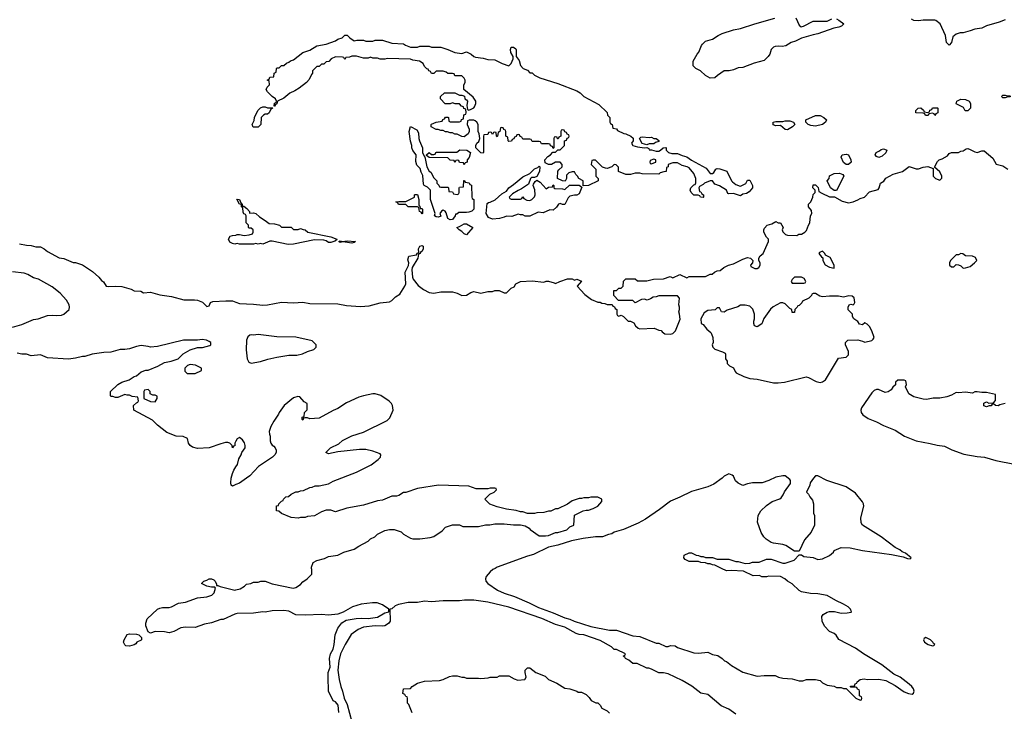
# Model space of a CAD drawing. Header units: inches. Extents: x 2494115 to 2685112, y 774173 to 915163.
# Tile 84 of 215: x 2618153 to 2626562, y 788779 to 794685. Entities that reach past the tile are written whole.
import ezdxf

# ---------------------------------------------------------------- set-up
doc = ezdxf.new("R2010")
doc.units = ezdxf.units.IN
doc.header["$MEASUREMENT"] = 0
for name, color, linetype in [('C6718', 7, 'Continuous'), ('C6719', 7, 'Continuous'), ('C6728', 7, 'Continuous'), ('C6729', 7, 'Continuous')]:
    doc.layers.add(name, color=color, linetype=linetype)

msp = doc.modelspace()

# ---------------------------------------------------------------- linework, layer by layer
at = {"layer": 'C6718', "color": 5, "elevation": 20}
msp.add_lwpolyline([(2620000, 789610.9), (2619990, 789608.7), (2619890, 789562), (2619870, 789562), (2619790, 789534), (2619730, 789524), (2619650, 789495.3), (2619570, 789499), (2619530, 789493.2), (2619470, 789462), (2619430, 789448), (2619390, 789458), (2619310, 789462), (2619270, 789446), (2619250, 789458), (2619229, 789510), (2619229.1, 789530.9), (2619242, 789570), (2619330, 789651.3), (2619350, 789661), (2619373.6, 789666.4), (2619430, 789666), (2619449.4, 789670.6), (2619510, 789704), (2619570, 789710.6), (2619670, 789746.8), (2619750, 789757.3), (2619794, 789770), (2619814, 789790), (2619826, 789830), (2619818, 789838), (2619790, 789838), (2619750, 789848.7), (2619706, 789870), (2619726, 789890), (2619750, 789898), (2619770, 789911.3), (2619790, 789911.3), (2619810, 789902), (2619822, 789890), (2619834, 789866), (2619834, 789854), (2619846, 789854), (2619863.6, 789843.6), (2619990, 789813.4), (2620000, 789816)], dxfattribs=at)
msp.add_lwpolyline([(2619090, 789335.3), (2619058, 789338), (2619050, 789346), (2619039, 789370), (2619044, 789390), (2619070, 789436), (2619090, 789441), (2619150, 789438), (2619170.9, 789430.9), (2619194, 789410), (2619194, 789390), (2619190, 789386), (2619154, 789370), (2619143.6, 789356.4), (2619130, 789348)], close=True, dxfattribs=at)
at = {"layer": 'C6719', "color": 5, "elevation": 20}
for points in [[(2620000, 792771.5), (2619990, 792769), (2619970, 792773.2), (2619946.6, 792786.6), (2619937.2, 792810), (2619950, 792836), (2619970, 792842.8), (2619996, 792844), (2620000, 792846.3)], [(2618150, 792770.7), (2618210, 792758.8), (2618250, 792757.3), (2618290, 792746), (2618330, 792744.7), (2618362, 792730), (2618390, 792706), (2618490, 792651.3), (2618530, 792644.7), (2618610, 792612), (2618630, 792611.3), (2618690, 792590.8), (2618773.7, 792533.7), (2618827.7, 792487.7), (2618850, 792458), (2618867.1, 792447.1), (2618892, 792410), (2618910, 792405.5), (2618970, 792410.8), (2619026.2, 792406.2), (2619104, 792384), (2619130, 792371.3), (2619186, 792366), (2619210, 792352), (2619270, 792358), (2619350, 792334.8), (2619450, 792320.5), (2619553.2, 792293.2), (2619645.8, 792294.2), (2619670, 792290.4), (2619712.8, 792272.8), (2619750, 792237.3), (2619770, 792242), (2619783.7, 792270), (2619801.7, 792278.3), (2619914.5, 792285.5), (2619970, 792284.9), (2620000, 792272.8)], [(2618090, 792058.8), (2618170, 792082.8), (2618270, 792126), (2618310, 792131.3), (2618390, 792158), (2618430, 792162), (2618470, 792158), (2618510, 792162.8), (2618530, 792171), (2618575.3, 792210), (2618579, 792230), (2618575.3, 792250), (2618553.2, 792290), (2618499.3, 792350), (2618430, 792403.6), (2618313.2, 792470), (2618270, 792480.9), (2618221.2, 792510), (2618190, 792521.6), (2618092, 792532)], [(2620000, 791086.7), (2619991.3, 791070), (2619990, 791046), (2619978, 791042), (2619970, 791028), (2619968, 791048), (2619948.4, 791068.4), (2619930, 791075.3), (2619910, 791075.3), (2619870, 791064), (2619770, 791028.7), (2619670, 791024), (2619630, 791034), (2619609, 791050), (2619595.3, 791070), (2619586, 791110), (2619550, 791126), (2619490, 791128), (2619410, 791159), (2619330, 791222), (2619285.6, 791265.6), (2619128, 791350), (2619126, 791390), (2619150, 791414), (2619162, 791418), (2619166, 791430), (2619162, 791462), (2619112.7, 791467.3), (2619090, 791478), (2619070, 791478), (2619050, 791486), (2618990, 791458), (2618970, 791458), (2618947.3, 791467.3), (2618930, 791468), (2618927.3, 791472.7), (2618928, 791510), (2618990, 791571.3), (2619026, 791590), (2619088.9, 791611.1), (2619130, 791638), (2619150, 791644.7), (2619190, 791678), (2619230, 791692), (2619250, 791692), (2619332.9, 791727.1), (2619390, 791758), (2619446, 791770), (2619506, 791790), (2619549.1, 791830.9), (2619610, 791864.7), (2619670, 791884.7), (2619714.6, 791885.4), (2619776.4, 791903.6), (2619786, 791910), (2619786, 791930), (2619770, 791938), (2619747.3, 791947.3), (2619710, 791954), (2619670, 791948.7), (2619551.1, 791948.9), (2619330, 791894), (2619270, 791888.7), (2619250, 791895.3), (2619190, 791902), (2619150, 791895.3), (2619090, 791875.3), (2619050, 791869), (2619010, 791869), (2618930, 791845.2), (2618870, 791844), (2618771.1, 791828.9), (2618710, 791808.7), (2618690, 791808.7), (2618630, 791794), (2618570, 791786), (2618390, 791797.2), (2618330, 791822.7), (2618250, 791816), (2618210, 791829), (2618170, 791829), (2618130, 791837.2)], [(2620000, 790715.3), (2619970, 790702), (2619958, 790710), (2619955.3, 790730), (2619959, 790770), (2619969.3, 790810), (2619981.5, 790838.5), (2620000, 790867.8)]]:
    msp.add_lwpolyline(points, dxfattribs=at)
for points in [[(2619610, 791742), (2619586.4, 791733.6), (2619562, 791710), (2619563.6, 791683.6), (2619583.6, 791663.6), (2619650, 791664.7), (2619706, 791690), (2619706, 791710), (2619654, 791734)], [(2619250, 791526), (2619218, 791522), (2619214, 791510), (2619214, 791450), (2619270, 791424.7), (2619310, 791422), (2619326, 791450), (2619326, 791470), (2619310, 791478), (2619290, 791478), (2619266, 791490), (2619266, 791510)]]:
    msp.add_lwpolyline(points, close=True, dxfattribs=at)
at = {"layer": 'C6728', "color": 5, "elevation": 20}
for points in [[(2620000, 789816), (2620035.1, 789824.9), (2620072.3, 789847.7), (2620090, 789864.7), (2620126, 789870), (2620150, 789882), (2620190, 789882), (2620211.6, 789891.6), (2620250, 789891.3), (2620310, 789866.8), (2620488.9, 789831.1), (2620510, 789836), (2620550, 789861), (2620570, 789884.7), (2620608, 789910), (2620648, 789950), (2620648.7, 789990), (2620646.3, 790000)], [(2622212.9, 790000), (2622194.8, 789990), (2622171, 789970), (2622138, 789930), (2622132, 789910), (2622134, 789890), (2622151.6, 789871.6), (2622233.7, 789813.7), (2622290, 789786.8), (2622379.9, 789759.9), (2622505.2, 789705.2), (2622584.5, 789664.5), (2622710, 789621), (2622810, 789576), (2622850, 789566), (2622887.5, 789547.5), (2623030, 789502.8), (2623190, 789471.3), (2623250, 789471.3), (2623390, 789424.7), (2623450, 789418), (2623590, 789362), (2623610, 789362), (2623670, 789332), (2623690, 789332), (2623710, 789342), (2623750, 789338), (2623770, 789324.7), (2623910, 789278), (2623950, 789276), (2624030, 789284.7), (2624070, 789264.7), (2624114.4, 789254.4), (2624152, 789230), (2624171.1, 789211.1), (2624190, 789204.7), (2624232, 789170), (2624330, 789114), (2624450, 789078.8), (2624510, 789084.7), (2624603.6, 789083.6), (2624634, 789070), (2624670, 789061), (2624750, 789056), (2624810, 789038), (2624840.4, 789039.6), (2624871.6, 789051.6), (2624950, 789052), (2624990, 789042), (2625010, 789022), (2625050, 789002), (2625110, 788994), (2625130, 788982), (2625170, 788982), (2625190, 788974), (2625210, 788974), (2625294, 788890), (2625330, 788874), (2625342, 788878), (2625346, 788890), (2625342, 788902), (2625326, 788910), (2625326, 788950), (2625322, 788962), (2625307.3, 788967.3), (2625302, 788982), (2625290, 788986), (2625250, 788986), (2625246, 788990), (2625250, 788994), (2625282, 788998), (2625287.3, 789012.7), (2625302, 789018), (2625306, 789030), (2625330, 789052), (2625364, 789056), (2625391.1, 789051.1), (2625490, 789054.8), (2625550, 789042.8), (2625630, 789000.7), (2625706.6, 788946.6), (2625744.7, 788930), (2625774, 788926), (2625786, 788934), (2625792, 788950), (2625786, 788970), (2625772.3, 788990), (2625750, 789012), (2625672.7, 789070), (2625617.6, 789097.6), (2625515.2, 789175.2), (2625359, 789270), (2625290, 789319.3), (2625150, 789393.2), (2625125.2, 789430), (2625110, 789442.7), (2625070, 789462), (2625026.3, 789506.3), (2625005.2, 789550), (2625004, 789590), (2625013.6, 789606.4), (2625050, 789626), (2625070, 789630.7), (2625110.6, 789630.6), (2625170, 789617.3), (2625220.2, 789619.8), (2625253.6, 789626.4), (2625258, 789630), (2625248.7, 789650), (2625229, 789670), (2625190, 789695.1), (2625124.4, 789724.4), (2625050, 789767), (2624970, 789783.7), (2624906.3, 789786.3), (2624830, 789799), (2624809.5, 789809.5), (2624750, 789868.7), (2624709.4, 789889.4), (2624688, 789910), (2624650, 789929), (2624550, 789934), (2624530, 789928.7), (2624490, 789928.7), (2624470, 789938), (2624416.4, 789936.4), (2624334.6, 789974.6), (2624230, 789982), (2624190, 789978), (2624146, 790000)], [(2624270, 788755.3), (2624210, 788797.2), (2624144.7, 788824.7), (2624030, 788922), (2623970, 788935.3), (2623893.2, 788993.2), (2623810, 789042), (2623690, 789098), (2623650, 789108), (2623610, 789108), (2623550, 789138), (2623527.3, 789147.3), (2623508.4, 789148.4), (2623427.3, 789187.3), (2623390, 789188), (2623356.4, 789216.4), (2623326, 789230), (2623322, 789242), (2623306, 789250), (2623322, 789258), (2623326, 789270), (2623250, 789306), (2623230, 789306), (2623206, 789330), (2623110, 789384), (2622972.1, 789432.1), (2622930, 789435.3), (2622904, 789444), (2622810, 789499), (2622730, 789521.2), (2622612, 789572), (2622330, 789669.6), (2622151.7, 789711.7), (2622030.9, 789729.1), (2621950.9, 789729.1), (2621910, 789722), (2621770, 789722), (2621670, 789714), (2621610, 789719), (2621550, 789709), (2621470, 789709.2), (2621387.9, 789692.1), (2621359.8, 789680.2), (2621330, 789655.3), (2621314, 789650), (2621318, 789550), (2621302, 789530), (2621270.9, 789509.1), (2621250, 789505.2), (2621190, 789509.3), (2621090, 789498), (2621043.1, 789476.9), (2620984.2, 789435.8), (2620932.4, 789350), (2620892.7, 789270), (2620878, 789210), (2620870.6, 789130), (2620880.5, 789050), (2620895.5, 788990), (2620910.4, 788950), (2620924, 788890), (2620950, 788838), (2620990.8, 788690)], [(2620879.3, 788770), (2620872, 788832), (2620850, 788859), (2620829.4, 788869.4), (2620789, 788951), (2620786, 789070), (2620788.7, 789110), (2620803.1, 789156.9), (2620799.5, 789230), (2620807, 789270), (2620829.6, 789310), (2620839.7, 789350), (2620846.5, 789433.5), (2620869.6, 789490.4), (2620905.1, 789534.9), (2620941.2, 789558.8), (2621027.2, 789572.8), (2621070, 789574.9), (2621130, 789570.5), (2621190, 789579.1), (2621210, 789584), (2621270, 789618.8), (2621306, 789630), (2621306, 789650), (2621250, 789689.3), (2621205.6, 789705.6), (2621166, 789706), (2621070, 789694), (2620996, 789670), (2620915.2, 789624.8), (2620870, 789609), (2620790, 789599.5), (2620730, 789604.5), (2620590, 789599.3), (2620510, 789602.7), (2620450, 789633.2), (2620410, 789641.2), (2620310, 789636), (2620250, 789626), (2620230, 789629.2), (2620150, 789617.2), (2620010, 789613.2), (2620000, 789610.9)], [(2621504.7, 788764.7), (2621476.4, 788836.4), (2621466, 788850), (2621466, 788890), (2621462, 788902), (2621450, 788906), (2621442, 788922), (2621426, 788930), (2621430, 788972), (2621490, 788974), (2621506, 788990), (2621550, 789018), (2621589.1, 789030.9), (2621610, 789036), (2621738, 789042), (2621770, 789051.3), (2621823.1, 789076.9), (2621850, 789082), (2621890, 789082), (2621930, 789072), (2621950, 789072), (2621970, 789062), (2622070, 789062), (2622090, 789058), (2622154.6, 789065.4), (2622170, 789072), (2622230, 789072), (2622250, 789082), (2622330, 789082), (2622376.9, 789056.9), (2622406.4, 789046.4), (2622468, 789052), (2622478, 789070), (2622468.4, 789111.6), (2622468.4, 789131.6), (2622488.4, 789151.6), (2622508.4, 789151.6), (2622562, 789110), (2622639.8, 789079.8), (2622670, 789052), (2622739.8, 789019.8), (2622810, 788978), (2622850, 788971.3), (2622910, 788952), (2622923.6, 788943.6), (2622950, 788942), (2622990, 788922), (2623016.9, 788896.9), (2623034, 788870), (2623072.7, 788852.7), (2623090, 788852), (2623111.1, 788831.1), (2623125.4, 788805.4), (2623170, 788782), (2623190, 788762)]]:
    msp.add_lwpolyline(points, dxfattribs=at)
msp.add_lwpolyline([(2625891, 789409), (2625878, 789402), (2625870.8, 789390), (2625880.7, 789370), (2625911, 789350), (2625950, 789338.8), (2625959.3, 789340.7), (2625968.7, 789350), (2625957.5, 789357.5), (2625952, 789370), (2625931.8, 789390)], close=True, dxfattribs=at)
at = {"layer": 'C6729', "color": 5, "elevation": 20}
for points in [[(2625130, 794692), (2625150, 794682), (2625192, 794650), (2625172, 794630), (2625150, 794621.2), (2625106.8, 794613.2), (2624970, 794564), (2624930, 794557.2), (2624830, 794529), (2624779.1, 794500.9), (2624742, 794490), (2624696.9, 794463.1), (2624663.6, 794456.4), (2624630, 794459), (2624604.5, 794455.5), (2624592, 794450), (2624572, 794430), (2624558, 794390), (2624544.7, 794370), (2624510, 794338), (2624425.4, 794314.6), (2624330, 794278), (2624290, 794275.3), (2624250, 794258), (2624211.1, 794248.9), (2624170, 794248), (2624112, 794210), (2624090, 794188), (2624050, 794186), (2624010, 794208), (2623966, 794250), (2623926, 794270), (2623906, 794290), (2623906, 794330), (2623938, 794390), (2623952.9, 794407.1), (2623974.6, 794465.4), (2623983.1, 794476.9), (2624010, 794502), (2624070, 794518), (2624118, 794550), (2624153.6, 794566.4), (2624250, 794598.8), (2624309.3, 794610.7), (2624430, 794650.8), (2624602, 794698)], [(2624780.7, 794700.7), (2624810, 794638), (2624825.8, 794625.8), (2624848, 794630), (2624930, 794672), (2625050, 794672), (2625090, 794692)], [(2626570, 794685.2), (2626516.7, 794663.3), (2626410, 794633.2), (2626370, 794613.2), (2626310, 794605.2), (2626270, 794589.3), (2626210, 794574), (2626186.4, 794573.6), (2626150, 794562), (2626121, 794539), (2626112, 794490), (2626091.1, 794468.9), (2626069.3, 794489.3), (2626059, 794550), (2626015.3, 794650), (2625978, 794678), (2625970, 794682), (2625870, 794681.2), (2625830, 794675.3), (2625790, 794678), (2625768.7, 794688.7)], [(2620000, 792272.8), (2620030, 792260.7), (2620150, 792257), (2620230, 792247.6), (2620270, 792250.4), (2620390, 792273), (2620490, 792267), (2620570, 792273.4), (2620630, 792261.3), (2620870, 792259.5), (2620944.5, 792244.5), (2621063, 792237), (2621138.3, 792241.7), (2621231.9, 792268.1), (2621310, 792276), (2621331.9, 792288.1), (2621362.5, 792317.5), (2621398, 792342), (2621442.7, 792410), (2621449.5, 792430.5), (2621446, 792530), (2621473.6, 792586.4), (2621476, 792610), (2621466.3, 792633.7), (2621475.3, 792664.7), (2621542, 792678), (2621550, 792692), (2621562, 792698), (2621559, 792730), (2621569.3, 792750), (2621590, 792758), (2621598, 792750), (2621597.3, 792730), (2621590.5, 792709.5), (2621578, 792702), (2621570, 792688), (2621558, 792682), (2621554, 792650), (2621504.7, 792570), (2621500.7, 792550), (2621507.7, 792487.7), (2621512, 792470), (2621555.3, 792415.3), (2621600.7, 792380.7), (2621650, 792356), (2621690, 792350.8), (2621750, 792362.8), (2621850, 792361), (2621890, 792351.3), (2621930, 792331.3), (2621970, 792332), (2622004.7, 792355.3), (2622030, 792364.7), (2622090, 792351.3), (2622150, 792364.7), (2622190, 792364.7), (2622210, 792372), (2622248.4, 792371.6), (2622290, 792354), (2622310, 792354), (2622350, 792394), (2622374.6, 792405.4), (2622388.9, 792431.1), (2622429.3, 792450.7), (2622530, 792456), (2622630, 792444.7), (2622650, 792451.3), (2622668.9, 792451.1), (2622718.8, 792438.8), (2622730, 792432), (2622766, 792450), (2622830, 792471), (2622870, 792471), (2622890, 792462), (2622910.9, 792470.9), (2622951.6, 792451.6), (2622914, 792410), (2622978, 792338), (2623036.9, 792296.9), (2623090, 792272), (2623110, 792272), (2623123.6, 792263.6), (2623150, 792262), (2623170, 792252), (2623212.7, 792252.7), (2623218, 792238), (2623232.7, 792232.7), (2623238, 792218), (2623254, 792210), (2623254, 792170), (2623258, 792158), (2623270, 792154), (2623290, 792162), (2623310, 792152), (2623350, 792112), (2623370, 792111.3), (2623396.9, 792096.9), (2623411.6, 792071.6), (2623434, 792050), (2623450, 792044.7), (2623571.1, 792051.1), (2623612.7, 792032.7), (2623630, 792032), (2623639.6, 792019.6), (2623663.6, 792003.6), (2623710, 792001), (2623730, 792006), (2623752.5, 792027.5), (2623792.9, 792127.1), (2623789, 792170), (2623782, 792190), (2623788.7, 792210), (2623788.7, 792230), (2623782, 792250), (2623787.3, 792307.3), (2623770, 792326), (2623611.6, 792328.4), (2623590, 792318), (2623563.6, 792316.4), (2623539.6, 792300.4), (2623511.1, 792288.9), (2623490, 792298), (2623463.6, 792296.4), (2623410, 792268), (2623390, 792286), (2623267.3, 792287.3), (2623226, 792330), (2623227.3, 792372.7), (2623250, 792374), (2623268.4, 792391.6), (2623290, 792394), (2623306, 792410), (2623308.4, 792451.6), (2623330, 792471.3), (2623410, 792471.3), (2623430, 792454), (2623510, 792454), (2623566, 792470), (2623650, 792471.3), (2623709.1, 792490.9), (2623730, 792482), (2623790, 792510.8), (2623850, 792482), (2623870, 792492), (2624010, 792492), (2624048.9, 792511.1), (2624068, 792512), (2624086, 792530), (2624110, 792542), (2624136.4, 792543.6), (2624166, 792570), (2624206, 792590), (2624250, 792601), (2624330, 792641), (2624370, 792653.4), (2624394, 792650), (2624414, 792630), (2624411.6, 792608.4), (2624394, 792590), (2624398, 792578), (2624430, 792562), (2624450, 792562), (2624466, 792570), (2624478, 792590), (2624478, 792610), (2624466, 792630), (2624466, 792650), (2624478, 792670), (2624502, 792690), (2624548, 792790), (2624548, 792810), (2624530, 792828), (2624509.1, 792870.9), (2624509.1, 792890.9), (2624514.6, 792905.4), (2624538, 792930), (2624576.5, 792943.5), (2624610, 792962), (2624632, 792952), (2624651, 792951), (2624674, 792910), (2624664.7, 792890), (2624670, 792874), (2624694, 792850), (2624710, 792844.7), (2624790, 792842), (2624806, 792854), (2624830, 792854.8), (2624858, 792870), (2624873.6, 792886.4), (2624888.7, 792930), (2624902, 792950), (2624908, 793010), (2624918, 793030), (2624916.4, 793056.4), (2624888.4, 793088.4), (2624888.7, 793110), (2624908.9, 793131.1), (2624928, 793170), (2624930, 793194), (2624946, 793210), (2624946, 793230), (2624928, 793250), (2624930, 793274), (2624950, 793274), (2624971.3, 793251.3), (2624978, 793218), (2625003.6, 793203.6), (2625070, 793172), (2625111.6, 793171.6), (2625176.9, 793136.9), (2625230, 793121), (2625270, 793130.8), (2625310, 793146), (2625330, 793158.8), (2625368, 793170), (2625410, 793214.8), (2625484, 793236), (2625494, 793250), (2625504, 793290), (2625532.3, 793307.7), (2625550, 793330.8), (2625613.6, 793366.4), (2625691.9, 793388.1), (2625749, 793431), (2625810, 793410.8), (2625830, 793411), (2625870, 793424.7), (2625910, 793431.3), (2625954, 793414), (2625954, 793350), (2625974, 793330), (2626010, 793314), (2626027.3, 793332.7), (2626028, 793350), (2626010, 793386), (2625966, 793426), (2625990, 793474), (2626006, 793490), (2626030, 793498), (2626076, 793524), (2626090, 793542), (2626110, 793552), (2626170, 793552), (2626190, 793562), (2626210, 793564.7), (2626236.4, 793583.6), (2626250, 793584.7), (2626270, 793578), (2626310, 793556), (2626330, 793551), (2626370, 793564.7), (2626390, 793564.7), (2626463.6, 793503.6), (2626491.6, 793451.6), (2626550, 793436), (2626591.3, 793410)], [(2620000, 792846.3), (2620010, 792852), (2620030, 792852), (2620070, 792842.8), (2620113.2, 792846.8), (2620142, 792858), (2620146, 792870), (2620146, 792890), (2620130, 792906), (2620110, 792906), (2620106, 792910), (2620106, 792930), (2620086, 792950), (2620086, 793010), (2620082, 793022), (2620067.3, 793027.3), (2620060.4, 793040.4), (2620058, 793078), (2620048.4, 793088.4), (2620046, 793106), (2620028.9, 793108.9), (2620008, 793152), (2620031.3, 793150), (2620042, 793122), (2620054, 793106), (2620054, 793094), (2620066, 793094), (2620094, 793074), (2620114, 793046), (2620114, 793034), (2620150, 793036), (2620170, 793031), (2620201.1, 793001.1), (2620250.6, 792970.6), (2620283.6, 792943.6), (2620330, 792941), (2620371.1, 792931.1), (2620390, 792914), (2620470, 792914), (2620490, 792894), (2620530, 792894), (2620550, 792902), (2620572.7, 792892.7), (2620590, 792892), (2620614, 792870), (2620810, 792831), (2620862, 792810), (2620858, 792802), (2620845.4, 792794.6), (2620810, 792782.7), (2620790, 792783.7), (2620770, 792797.2), (2620750, 792803.7), (2620670, 792804.5), (2620490, 792768.7), (2620445.6, 792765.6), (2620310, 792794), (2620290, 792794), (2620230, 792768), (2620210, 792774), (2620190, 792768), (2620170, 792775.3), (2620150, 792768), (2620031.1, 792768.9), (2620010, 792774), (2620000, 792771.5)], [(2626570, 791408), (2626523.6, 791396.4), (2626510, 791388.7), (2626486, 791390), (2626470, 791406), (2626458, 791402), (2626450, 791388), (2626432.7, 791387.3), (2626410, 791378), (2626387.3, 791387.3), (2626386, 791410), (2626410, 791422), (2626430, 791412), (2626470, 791414), (2626487.3, 791432.7), (2626486, 791486), (2626410, 791502), (2626370, 791502), (2626330, 791508.7), (2626310, 791508), (2626290, 791495.3), (2626230, 791504), (2626170, 791499), (2626150, 791502), (2626110, 791479), (2626070, 791464), (2626010, 791454), (2625953.6, 791453.6), (2625896.8, 791443.2), (2625870, 791443.7), (2625790, 791465.2), (2625748, 791490), (2625718, 791550), (2625726, 791570), (2625722, 791602), (2625707.3, 791607.3), (2625652.7, 791607.3), (2625634, 791590), (2625631.6, 791568.4), (2625610, 791546), (2625596.9, 791523.1), (2625570, 791508), (2625543.1, 791503.1), (2625487.3, 791527.3), (2625470, 791528), (2625450, 791518), (2625430, 791498), (2625343, 791370), (2625338, 791350), (2625340.5, 791330), (2625353.4, 791310), (2625399.2, 791279.2), (2625470.3, 791250.3), (2625530, 791219.1), (2625630, 791180.7), (2625710, 791127.7), (2625808.6, 791088.6), (2625927.5, 791067.5), (2625988.9, 791051.1), (2626050, 791042.8), (2626113.2, 791013.2), (2626215.1, 790975.1), (2626330, 790954.9), (2626394, 790950), (2626490, 790920.7), (2626650, 790890.6)], [(2620646.3, 790000), (2620644, 790010), (2620658, 790050), (2620690, 790066), (2620755.5, 790084.5), (2620790, 790102), (2620870, 790111.3), (2620922, 790138), (2621010, 790164.7), (2621049.3, 790190.7), (2621128.9, 790231.1), (2621150, 790252), (2621186, 790270), (2621208.4, 790291.6), (2621270, 790322), (2621310, 790331.3), (2621350, 790331.3), (2621410, 790311.3), (2621431.1, 790291.1), (2621490, 790258), (2621511.1, 790251.1), (2621570, 790251), (2621658, 790262), (2621690, 790271.3), (2621760.4, 790319.6), (2621789.1, 790350.9), (2621850, 790371), (2621910, 790370.8), (2621936.9, 790356.9), (2622030, 790356), (2622070, 790358), (2622130, 790371), (2622168.9, 790371.1), (2622210, 790381), (2622290, 790381), (2622370, 790371), (2622430, 790371), (2622470, 790362), (2622503.6, 790343.6), (2622511.6, 790331.6), (2622590, 790278), (2622643.1, 790276.9), (2622670, 790281), (2622730, 790304.7), (2622750, 790304.7), (2622826, 790330), (2622850, 790354), (2622886, 790370), (2622890, 790454), (2622966, 790490), (2622990, 790498), (2623010, 790498), (2623050, 790511.3), (2623090, 790532), (2623126, 790570), (2623126, 790590), (2623090, 790608), (2623031.6, 790608.4), (2623010, 790602), (2622970, 790602), (2622950, 790595.3), (2622930, 790595.3), (2622870, 790575.3), (2622830.9, 790549.1), (2622750, 790508), (2622730, 790508), (2622690, 790488), (2622670, 790488), (2622630, 790478), (2622570, 790475.3), (2622548.4, 790468.4), (2622490, 790468), (2622450, 790482), (2622430, 790482), (2622393.6, 790493.6), (2622310, 790504), (2622230, 790524), (2622169.1, 790549.1), (2622126, 790590), (2622167.3, 790632.7), (2622206, 790650), (2622226, 790670), (2622222, 790682), (2622210, 790686), (2622170, 790686), (2622150, 790678), (2622050, 790678), (2621990, 790702), (2621730, 790709), (2621550, 790682), (2621450, 790648.7), (2621430, 790648.7), (2621390, 790622), (2621370, 790615.3), (2621330, 790615.3), (2621250, 790582), (2621210, 790575.3), (2621090, 790539), (2620946.8, 790513.2), (2620850, 790482), (2620810, 790498), (2620770, 790498), (2620730, 790482), (2620670, 790449), (2620610, 790442), (2620590, 790435.3), (2620550, 790435.3), (2620530, 790429), (2620470, 790435.3), (2620388.4, 790468.4), (2620367.3, 790487.3), (2620346, 790490), (2620347.3, 790532.7), (2620362, 790538), (2620366, 790550), (2620390, 790574), (2620402, 790578), (2620406, 790590), (2620426, 790610), (2620447.3, 790612.7), (2620470, 790634), (2620510, 790652), (2620530, 790652), (2620550, 790662), (2620576.4, 790663.6), (2620630, 790691.3), (2620650, 790692), (2620676.4, 790703.6), (2620710, 790704.7), (2620790, 790722), (2620830, 790744.7), (2621030, 790821), (2621154.8, 790885.2), (2621215.3, 790930), (2621235.3, 790950), (2621238, 790970), (2621230, 790978), (2621170, 791002), (2621110, 791015.3), (2621054.6, 791014.6), (2620870, 790995.3), (2620790, 790978), (2620766, 790990), (2620806, 791030), (2620878, 791062), (2620909.3, 791090.7), (2620990, 791131), (2621090, 791162), (2621290, 791262), (2621313.6, 791286.4), (2621342, 791350), (2621338, 791390), (2621328.9, 791408.9), (2621309.1, 791429.1), (2621236.5, 791476.5), (2621190, 791489), (2621168.9, 791488.9), (2621090, 791472.7), (2621050, 791461.2), (2620945.2, 791414.8), (2620870, 791364), (2620830.8, 791349.2), (2620710, 791282), (2620630, 791278), (2620610, 791286), (2620590, 791286), (2620578, 791282), (2620570, 791266), (2620566, 791270), (2620566, 791290), (2620582, 791298), (2620586, 791330), (2620607.3, 791352.7), (2620607.3, 791407.3), (2620583.1, 791423.1), (2620544, 791464), (2620528.9, 791468.9), (2620490, 791456), (2620411, 791390), (2620368.1, 791331.9), (2620362.8, 791317.2), (2620322, 791258), (2620298, 791210), (2620284.7, 791170), (2620285.4, 791145.4), (2620291.3, 791130), (2620291.3, 791090), (2620298, 791070), (2620310, 791052), (2620323.6, 791043.6), (2620334, 791030), (2620342, 791010), (2620342, 790990), (2620332, 790970), (2620312, 790950), (2620190.9, 790869.1), (2620118, 790790), (2620090.6, 790769.4), (2620030, 790728.7), (2620000, 790715.3)], [(2620000, 790867.8), (2620012.5, 790887.5), (2620025.2, 790934.8), (2620044, 790970), (2620049, 790990), (2620077.2, 791030), (2620079.3, 791050), (2620072.9, 791072.9), (2620056.5, 791096.5), (2620030, 791118), (2620010, 791106), (2620000, 791086.7)], [(2624146, 790000), (2624090, 790028), (2624068.9, 790028.9), (2624050, 790038), (2624030, 790038), (2624010, 790048), (2623970, 790048.7), (2623950, 790058), (2623870, 790058), (2623836.4, 790076.4), (2623826, 790090), (2623828.4, 790111.6), (2623870, 790132), (2623890, 790132), (2623930, 790112), (2623951.1, 790111.1), (2623970, 790102), (2623990, 790102), (2624010, 790092), (2624068.4, 790091.6), (2624110, 790078), (2624210, 790078), (2624270, 790058), (2624290, 790058), (2624350, 790042), (2624390, 790044.7), (2624410, 790052), (2624467.3, 790052.7), (2624530, 790078), (2624570, 790078), (2624670, 790044.7), (2624690, 790044.7), (2624766, 790070), (2624810, 790114), (2624830, 790114), (2624850, 790102), (2624930, 790091.3), (2624970, 790076), (2625010, 790081), (2625069, 790111), (2625102, 790138), (2625110, 790151.3), (2625170, 790178), (2625245.2, 790174.8), (2625350, 790153.4), (2625598, 790118), (2625696.9, 790096.9), (2625736.4, 790083.6), (2625758, 790082), (2625766, 790090), (2625718, 790130), (2625690, 790142), (2625670, 790159), (2625630, 790179), (2625510, 790269.2), (2625349.5, 790369.5), (2625339, 790390), (2625337.2, 790430), (2625360.9, 790530), (2625359.5, 790550), (2625350, 790569), (2625290, 790642), (2625210, 790697.2), (2625046, 790750), (2624970, 790788.7), (2624950, 790788.7), (2624931.3, 790770), (2624904.7, 790730), (2624902, 790710), (2624874, 790650), (2624890, 790634), (2624902, 790610), (2624923.6, 790583.6), (2624931.3, 790550), (2624932, 790470), (2624942, 790450), (2624942, 790370), (2624912, 790310), (2624856, 790244), (2624810, 790146), (2624770, 790146), (2624696.5, 790196.5), (2624670, 790204), (2624590, 790214), (2624570, 790222), (2624529.4, 790249.4), (2624508.7, 790270), (2624485.6, 790305.6), (2624454.6, 790394.6), (2624459, 790450), (2624482, 790490), (2624530, 790538), (2624578, 790570), (2624645.2, 790594.8), (2624656.5, 790603.5), (2624673.6, 790626.4), (2624685.2, 790654.8), (2624736.4, 790723.6), (2624735.3, 790750), (2624730, 790758), (2624690, 790788.7), (2624670, 790789), (2624610, 790779), (2624550, 790749), (2624494, 790730), (2624410, 790729), (2624370, 790722), (2624330, 790708.7), (2624290, 790726), (2624267.3, 790747.3), (2624250, 790786), (2624236.4, 790796.4), (2624210, 790806), (2624170, 790788), (2624151, 790769), (2624079.8, 790720.2), (2624030, 790695.3), (2623890, 790657.2), (2623790, 790606.6), (2623710, 790573.2), (2623618, 790502), (2623498.9, 790421.1), (2623433.8, 790386.2), (2623310, 790331.8), (2623231.3, 790310), (2623210, 790296), (2623182, 790290), (2623130, 790268.7), (2623070, 790269), (2622964.1, 790255.9), (2622864.9, 790235.1), (2622750, 790197), (2622670, 790179.5), (2622542, 790118), (2622490, 790105.2), (2622231, 790010), (2622212.9, 790000)]]:
    msp.add_lwpolyline(points, dxfattribs=at)
for points in [[(2621010, 794504.7), (2621031.6, 794511.6), (2621090, 794512), (2621110, 794502), (2621170, 794502), (2621190, 794512), (2621250, 794512), (2621330, 794484.7), (2621430, 794478), (2621447.1, 794467.1), (2621490, 794451.3), (2621550, 794451.3), (2621570, 794458), (2621650, 794458), (2621670, 794451.3), (2621750, 794452), (2621810, 794432), (2621870, 794404.7), (2621930, 794398), (2621970, 794412), (2622010, 794392), (2622030, 794372), (2622046, 794366), (2622110, 794358), (2622150, 794344.7), (2622210, 794342), (2622274, 794310), (2622330, 794292), (2622350, 794312), (2622368.7, 794350), (2622368, 794370), (2622346.3, 794406.3), (2622343.7, 794430), (2622350, 794452), (2622370, 794451.3), (2622390, 794438), (2622393.4, 794430), (2622392, 794370), (2622418, 794338), (2622430, 794294), (2622454, 794270), (2622490, 794254), (2622510, 794232), (2622530, 794232), (2622550, 794212), (2622594, 794190), (2622750, 794141), (2622910, 794078.8), (2622939.8, 794059.8), (2622971.3, 794030), (2623099.8, 793959.8), (2623170, 793894), (2623174, 793870), (2623194, 793850), (2623194, 793810), (2623198, 793798), (2623214, 793790), (2623218, 793758), (2623250, 793754), (2623258, 793738), (2623312.7, 793712.7), (2623330, 793712), (2623371.6, 793691.6), (2623392.7, 793672.7), (2623392, 793650), (2623378, 793630), (2623390, 793612), (2623430, 793598.8), (2623488, 793592), (2623510, 793594), (2623524.7, 793584.7), (2623530, 793574), (2623550, 793574), (2623590, 793562), (2623610, 793562), (2623626, 793570), (2623648.4, 793591.6), (2623670, 793594), (2623674, 793590), (2623674, 793570), (2623694, 793550), (2623722.8, 793542.8), (2623770, 793543), (2623810, 793525.5), (2623850, 793514.8), (2623890, 793484.9), (2624017, 793417), (2624050, 793371.3), (2624070, 793371.3), (2624080.4, 793379.6), (2624098, 793410), (2624110, 793414.8), (2624133.2, 793413.2), (2624192, 793392), (2624232, 793310), (2624239.6, 793299.6), (2624270, 793278), (2624304.7, 793264.7), (2624314.6, 793265.4), (2624354.6, 793285.4), (2624370, 793314), (2624390, 793314), (2624411.3, 793270), (2624411.6, 793248.4), (2624383.6, 793216.4), (2624359.6, 793200.4), (2624330, 793195.3), (2624310, 793182), (2624250, 793201.2), (2624210, 793198), (2624202, 793202), (2624188, 793230), (2624130, 793268), (2624090, 793282), (2624070, 793308.7), (2624050, 793309), (2624002, 793290), (2623990, 793278), (2623958, 793262), (2623954, 793250), (2623958, 793218), (2623970, 793214), (2623978, 793198), (2623994, 793190), (2623994, 793170), (2623990, 793168), (2623966, 793170), (2623962, 793182), (2623947.3, 793187.3), (2623910, 793188), (2623888, 793210), (2623878, 793230), (2623886, 793250), (2623910, 793274), (2623922, 793278), (2623927.3, 793292.7), (2623928, 793330), (2623910, 793373.2), (2623870, 793419.3), (2623854, 793430), (2623810, 793440.9), (2623770, 793462.9), (2623730, 793462), (2623692, 793450), (2623691.6, 793428.4), (2623678, 793422), (2623674, 793390), (2623652.7, 793387.3), (2623623.6, 793376.4), (2623610, 793366), (2623470, 793368), (2623450, 793375.3), (2623410, 793375.3), (2623370, 793362), (2623330, 793362), (2623268, 793390), (2623267.3, 793427.3), (2623247.3, 793447.3), (2623230, 793448), (2623211, 793429), (2623170, 793415.3), (2623156.4, 793416.4), (2623130, 793426), (2623070, 793486), (2623050, 793486), (2623038, 793482), (2623034, 793450), (2623074, 793410), (2623074, 793350), (2623094, 793330), (2623094, 793310), (2623011.6, 793268.4), (2622966, 793266), (2622966, 793310), (2622928.7, 793328.7), (2622918, 793350), (2622903.1, 793363.1), (2622890, 793386), (2622870, 793386), (2622843.6, 793376.4), (2622830, 793366), (2622823.6, 793356.4), (2622822, 793330), (2622812.7, 793307.3), (2622788.4, 793308.4), (2622746, 793330), (2622748.9, 793391.1), (2622756.4, 793403.6), (2622786, 793430), (2622786, 793450), (2622767.3, 793467.3), (2622730, 793468), (2622694, 793450), (2622669.1, 793449.1), (2622642, 793462), (2622638, 793490), (2622662, 793518), (2622686, 793530), (2622707.3, 793552.7), (2622730, 793554), (2622750, 793574), (2622770, 793574), (2622806, 793610), (2622806, 793650), (2622822, 793658), (2622827.3, 793672.7), (2622842, 793678), (2622846, 793690), (2622842, 793702), (2622827.3, 793707.3), (2622822, 793722), (2622807.3, 793727.3), (2622802, 793742), (2622790, 793746), (2622778, 793742), (2622774, 793730), (2622774, 793690), (2622758, 793682), (2622752.7, 793667.3), (2622747.3, 793667.3), (2622742, 793682), (2622730, 793686), (2622718, 793682), (2622714, 793670), (2622714, 793590), (2622710, 793586), (2622702, 793602), (2622687.3, 793607.3), (2622682, 793622), (2622670, 793626), (2622610, 793626), (2622602, 793642), (2622590, 793646), (2622530, 793646), (2622522, 793662), (2622510, 793666), (2622450, 793666), (2622442, 793682), (2622427.3, 793687.3), (2622422, 793702), (2622410, 793706), (2622398, 793702), (2622392.7, 793687.3), (2622378, 793682), (2622372.7, 793667.3), (2622358, 793662), (2622352.7, 793647.3), (2622330, 793646), (2622326, 793650), (2622322, 793682), (2622306, 793690), (2622306, 793730), (2622302, 793742), (2622287.3, 793747.3), (2622282, 793762), (2622270, 793766), (2622258, 793762), (2622254, 793730), (2622238, 793722), (2622234, 793690), (2622230, 793686), (2622226, 793690), (2622222, 793722), (2622210, 793726), (2622198, 793722), (2622190, 793706), (2622182, 793722), (2622170, 793726), (2622158, 793722), (2622150, 793706), (2622118, 793702), (2622114, 793690), (2622114, 793550), (2622110, 793546), (2622090, 793548), (2622048, 793590), (2622048, 793610), (2622058, 793630), (2622075.3, 793644.7), (2622082, 793670), (2622078, 793710), (2622068, 793730), (2622068, 793790), (2622058, 793810), (2622043.1, 793823.1), (2622030, 793828.7), (2622010, 793828.7), (2621992, 793828), (2621978, 793822), (2621974, 793790), (2621991.1, 793751.1), (2621991.3, 793730), (2621982, 793710), (2621950, 793686), (2621928.4, 793688.4), (2621890, 793708), (2621870, 793708), (2621850, 793718), (2621830, 793718), (2621807.3, 793727.3), (2621788.4, 793728.4), (2621770, 793738), (2621750, 793738), (2621727.3, 793747.3), (2621708.4, 793748.4), (2621666, 793770), (2621666, 793790), (2621670, 793794), (2621708.4, 793811.6), (2621762, 793818), (2621767.3, 793832.7), (2621782, 793838), (2621790, 793854), (2621810, 793854), (2621814, 793850), (2621818, 793818), (2621830, 793814), (2621910, 793814), (2621922, 793818), (2621927.3, 793832.7), (2621942, 793838), (2621947.3, 793872.7), (2621962, 793878), (2621966, 793890), (2621962, 793922), (2621947.3, 793927.3), (2621942, 793942), (2621927.3, 793947.3), (2621910, 793966), (2621872.7, 793967.3), (2621850, 793975.3), (2621830, 793966), (2621787.3, 793967.3), (2621746, 794010), (2621746, 794030), (2621780.4, 794059.6), (2621870, 794062), (2621910, 794042), (2621930, 794042), (2621951.3, 794031.3), (2621954, 794010), (2621970, 794002), (2621976, 793990), (2621971.6, 793951.6), (2621978, 793918), (2621990, 793914), (2622010, 793922), (2622030, 793932), (2622038, 793942), (2622048.7, 793970), (2622048.7, 793990), (2622024.7, 794024.7), (2621946, 794090), (2621946, 794130), (2621958, 794150), (2621958, 794170), (2621950, 794186), (2621930, 794206), (2621870, 794206), (2621862, 794222), (2621850, 794226), (2621810, 794226), (2621796.4, 794236.4), (2621770, 794246), (2621710, 794246), (2621690, 794226), (2621670, 794226), (2621662, 794242), (2621647.3, 794247.3), (2621642, 794262), (2621630, 794266), (2621610, 794286), (2621598, 794310), (2621566, 794330), (2621510, 794339), (2621490, 794348), (2621290, 794355.3), (2621270, 794348), (2621230, 794348), (2621210, 794358), (2621170, 794358), (2621150, 794366), (2621130, 794358), (2621090, 794358), (2621030, 794373.2), (2620990, 794375.3), (2620970, 794366), (2620938, 794362), (2620930, 794346), (2620922, 794362), (2620910, 794366), (2620850, 794368), (2620814, 794350), (2620791.6, 794328.4), (2620770, 794326), (2620750, 794306), (2620730, 794306), (2620710, 794286), (2620690, 794286), (2620654, 794250), (2620654, 794230), (2620643.6, 794216.4), (2620625.4, 794174.6), (2620602, 794150), (2620539.8, 794100.2), (2620502.8, 794077.2), (2620461.1, 794058.9), (2620410, 794015.3), (2620354, 793990), (2620350, 793966), (2620338, 793962), (2620330, 793946), (2620326, 793946), (2620328.4, 793971.6), (2620342, 793978), (2620346, 793990), (2620338, 794010), (2620308, 794030), (2620268, 794070), (2620258, 794090), (2620266, 794110), (2620286, 794130), (2620282, 794162), (2620266, 794170), (2620282, 794178), (2620290, 794194), (2620322, 794198), (2620326, 794230), (2620342, 794238), (2620346, 794270), (2620350, 794274), (2620370, 794274), (2620390, 794294), (2620410, 794294), (2620430, 794314), (2620450, 794322), (2620464.7, 794335.3), (2620490, 794342), (2620570, 794404.7), (2620630, 794426), (2620690, 794461), (2620770, 794476), (2620850, 794504.7), (2620870, 794518), (2620906, 794530), (2620930, 794554), (2620950, 794552), (2620972, 794530)], [(2626227.3, 793907.3), (2626214.6, 793934.6), (2626150, 793966), (2626155.3, 793990), (2626190, 794006.8), (2626230, 794002.8), (2626262, 793990), (2626274, 793970), (2626274, 793930), (2626250, 793908)], [(2626590, 794034), (2626610, 794034), (2626614, 794030), (2626610, 794028), (2626592.7, 794027.3), (2626570, 794018), (2626550, 794018), (2626538, 794030), (2626550, 794042), (2626570, 794042)], [(2620270, 793934), (2620314, 793934), (2620310, 793926), (2620298, 793922), (2620282, 793890), (2620270, 793878), (2620250, 793878), (2620234, 793870), (2620214, 793850), (2620211.3, 793790), (2620190, 793768), (2620148, 793768), (2620138, 793790), (2620156.4, 793823.6), (2620158, 793850), (2620188, 793910), (2620210, 793934), (2620230, 793942), (2620250, 793942)], [(2625970, 793866), (2625962, 793882), (2625950, 793886), (2625918, 793882), (2625911.6, 793868.4), (2625890, 793868), (2625882, 793882), (2625870, 793886), (2625810, 793888.7), (2625806, 793890), (2625806, 793910), (2625826, 793930), (2625850, 793932), (2625872.7, 793912.7), (2625878, 793898), (2625910, 793894), (2625922, 793898), (2625927.3, 793912.7), (2625942, 793918), (2625950, 793934), (2625990, 793934), (2625994, 793930), (2625994, 793890), (2625978, 793882)], [(2624950, 793777.2), (2624910, 793782), (2624886, 793790), (2624866, 793810), (2624866, 793830), (2624950, 793866), (2624990, 793866), (2625022, 793850), (2625042, 793830), (2625036, 793810), (2625010, 793789.5)], [(2621610, 793514), (2621614, 793514), (2621631.3, 793430), (2621650, 793392), (2621663.6, 793383.6), (2621690, 793334), (2621714, 793310), (2621714, 793290), (2621732.7, 793272.7), (2621738, 793258), (2621750, 793254), (2621810, 793254), (2621814, 793250), (2621818, 793218), (2621850, 793214), (2621858, 793198), (2621890, 793194), (2621902, 793198), (2621906, 793210), (2621906, 793250), (2621910, 793254), (2621942, 793258), (2621947.3, 793312.7), (2621952.7, 793312.7), (2621958, 793298), (2621992.7, 793292.7), (2621998, 793278), (2622011.6, 793271.6), (2622014, 793170), (2622018, 793158), (2622032, 793150), (2622030, 793066), (2622014, 793050), (2621990, 793042), (2621970, 793038), (2621902, 793038), (2621886, 793026), (2621874, 793026), (2621872, 793010), (2621850, 792978), (2621830, 792975.3), (2621810, 792988), (2621796.4, 793036.4), (2621786, 793050), (2621770, 793058), (2621754, 793050), (2621742, 793030), (2621750, 793008), (2621730, 792999), (2621710, 793001.2), (2621695.3, 793010), (2621702, 793030), (2621660.9, 793150), (2621662.7, 793230), (2621635.1, 793255.1), (2621608, 793270), (2621600.2, 793280.2), (2621596, 793356), (2621582, 793382), (2621573.6, 793413.6), (2621544, 793444), (2621534.6, 793474.6), (2621539, 793530), (2621509.1, 793569.1), (2621502, 793590), (2621502, 793610), (2621489.1, 793649.1), (2621479, 793730), (2621490, 793774), (2621543.6, 793743.6), (2621559.6, 793719.6), (2621561, 793670), (2621566, 793650), (2621594, 793590), (2621594, 793550)], [(2624710, 793744), (2624689.1, 793749.1), (2624650, 793782), (2624610, 793778), (2624587.3, 793787.3), (2624588.7, 793810), (2624610, 793816), (2624670, 793814.8), (2624690, 793822.8), (2624730, 793822.8), (2624762, 793810), (2624774, 793790), (2624752, 793770)], [(2623530, 793678), (2623550, 793682), (2623570, 793672), (2623590, 793672), (2623612.7, 793652.7), (2623610, 793646), (2623583.6, 793636.4), (2623570, 793626), (2623530, 793626), (2623510, 793618), (2623469, 793629), (2623446, 793670), (2623458, 793682), (2623470, 793684.7)], [(2621950, 793446), (2621942, 793462), (2621910, 793466), (2621902, 793482), (2621890, 793486), (2621878, 793482), (2621870, 793466), (2621862, 793482), (2621830, 793486), (2621810, 793506), (2621648.7, 793508.7), (2621626, 793526), (2621626, 793530), (2621650, 793552), (2621670, 793534), (2621690, 793534), (2621702, 793538), (2621706, 793550), (2621712.7, 793552.7), (2621887.3, 793552.7), (2621912.7, 793572.7), (2621971.6, 793571.6), (2622002, 793550), (2621991.6, 793508.4), (2621974, 793490), (2621974, 793470), (2621958, 793462)], [(2625210, 793448), (2625190, 793466), (2625168.7, 793510), (2625178, 793530), (2625210, 793538), (2625232, 793530), (2625252, 793490), (2625254, 793470), (2625230, 793448)], [(2625490, 793509.3), (2625470, 793518), (2625458, 793530), (2625468.9, 793551.1), (2625495.3, 793564.7), (2625510, 793578), (2625530, 793582), (2625554.4, 793574.4), (2625558, 793570), (2625550, 793548), (2625519.8, 793520.2)], [(2622350, 793154), (2622430, 793154), (2622442, 793158), (2622450, 793174), (2622458, 793158), (2622483.6, 793143.6), (2622510, 793142), (2622526, 793150), (2622550, 793174), (2622555.3, 793190), (2622553.6, 793233.6), (2622538, 793270), (2622540.4, 793279.6), (2622556.4, 793303.6), (2622570, 793314), (2622596.9, 793296.9), (2622650, 793242), (2622670, 793254), (2622702, 793258), (2622710, 793274), (2622714, 793270), (2622714, 793250), (2622723.6, 793243.6), (2622790, 793242), (2622810, 793234), (2622848, 793272), (2622932, 793272), (2622954, 793254), (2622930, 793198), (2622910, 793188), (2622890, 793188), (2622850, 793178), (2622836.9, 793163.1), (2622810, 793106), (2622790, 793106), (2622770, 793115.3), (2622754, 793110), (2622736.9, 793083.1), (2622710, 793058), (2622679.6, 793060.4), (2622623.6, 793036.4), (2622579.6, 793040.4), (2622510, 793008), (2622468.9, 793008.9), (2622450, 793018), (2622430, 793018), (2622410, 793026), (2622355.3, 793004.7), (2622310, 793008.7), (2622290, 792998), (2622250, 792988.7), (2622190, 792982), (2622156.4, 792996.4), (2622138, 793030), (2622144.7, 793115.3), (2622155.3, 793124.7), (2622170, 793126), (2622213.6, 793146.4), (2622270, 793198), (2622310, 793222), (2622329.2, 793250.8), (2622370, 793278), (2622450, 793344.7), (2622510, 793372), (2622548.9, 793411.1), (2622578, 793422), (2622590, 793434), (2622594, 793430), (2622590.9, 793389.1), (2622570, 793346), (2622550, 793338), (2622523.6, 793336.4), (2622514, 793330), (2622498.8, 793281.2), (2622439.8, 793240.2), (2622410, 793228), (2622362, 793198), (2622334, 793170), (2622338, 793158)], [(2623570, 793494), (2623538, 793482), (2623534, 793470), (2623538, 793458), (2623550, 793454), (2623570, 793462), (2623586, 793470), (2623586, 793490)], [(2625110, 793228), (2625078, 793250), (2625048, 793310), (2625066, 793330), (2625070, 793352), (2625108.9, 793371.1), (2625155.3, 793375.3), (2625183.6, 793363.6), (2625190.8, 793350), (2625130, 793228)], [(2621574, 793074), (2621586, 793074), (2621592.7, 793067.3), (2621594, 793030), (2621590, 793028), (2621582, 793042), (2621567.3, 793047.3), (2621562, 793082), (2621550, 793086), (2621470, 793088), (2621450, 793106), (2621388.4, 793108.4), (2621382, 793122), (2621366, 793130), (2621390, 793134), (2621450, 793132), (2621526, 793170), (2621526, 793190), (2621530, 793194), (2621550, 793194), (2621562, 793150), (2621562, 793102), (2621571.6, 793091.6)], [(2621970, 792848), (2621950, 792858), (2621930, 792878), (2621906, 792890), (2621886, 792910), (2621910, 792918), (2621950, 792941), (2621970, 792941), (2622022, 792910)], [(2620990, 792778), (2620911.3, 792788.7), (2620890, 792782), (2620878, 792790), (2620890, 792798), (2620910, 792792), (2620950, 792798), (2621022, 792790), (2621010, 792782)], [(2625010, 792708.7), (2624982.8, 792697.2), (2624978, 792690), (2624999.6, 792659.6), (2625011.3, 792651.3), (2625012, 792630), (2625031.6, 792591.6), (2625070, 792571.3), (2625110, 792564.7), (2625109, 792590), (2625073.8, 792653.8), (2625035.3, 792675.3), (2625028.7, 792690)], [(2626190, 792688), (2626170, 792678), (2626150, 792678), (2626102, 792630), (2626094, 792610), (2626094, 792590), (2626110, 792574), (2626130, 792574), (2626150, 792594), (2626170, 792592), (2626190, 792582), (2626210, 792564.7), (2626230, 792566), (2626270, 792578), (2626308, 792610), (2626326, 792630), (2626315.3, 792655.3), (2626290, 792666), (2626230, 792668), (2626207.3, 792687.3)], [(2624830, 792486), (2624770, 792486), (2624750, 792466), (2624742, 792450), (2624750, 792434), (2624850, 792434), (2624862, 792438), (2624866, 792450), (2624854, 792474)], [(2624950, 792346), (2624930, 792346), (2624918, 792342), (2624914, 792330), (2624892.7, 792307.3), (2624838, 792282), (2624832.7, 792267.3), (2624810, 792246), (2624798, 792242), (2624794, 792230), (2624772, 792210), (2624770, 792186), (2624750, 792186), (2624746, 792210), (2624730, 792218), (2624690, 792258), (2624670, 792268), (2624650, 792268), (2624587.5, 792232.5), (2624565.5, 792214.5), (2624507.3, 792132.7), (2624490.5, 792089.5), (2624450, 792062), (2624428.7, 792070), (2624422, 792090), (2624422, 792110), (2624428.7, 792130), (2624428.7, 792170), (2624413.6, 792213.6), (2624390, 792238), (2624350, 792248), (2624310, 792248), (2624286.4, 792233.6), (2624194.8, 792205.2), (2624170, 792188.7), (2624146, 792190), (2624130, 792226), (2624110, 792226), (2624091.3, 792208.7), (2624030, 792202), (2623998, 792182), (2623971.3, 792130), (2623972, 792092), (2623990, 792082), (2624022.5, 792042.5), (2624055.5, 792015.5), (2624062.5, 792002.5), (2624074, 791970), (2624076, 791930), (2624066, 791910), (2624072, 791890), (2624090, 791872), (2624154, 791850), (2624176.9, 791836.9), (2624182, 791830), (2624182, 791790), (2624194, 791770), (2624194, 791750), (2624214, 791730), (2624250, 791712), (2624262, 791682), (2624272, 791670), (2624338.5, 791638.5), (2624390, 791621.6), (2624450, 791614.9), (2624590, 791584.4), (2624630, 791583), (2624686, 791590), (2624870, 791636), (2624890, 791631), (2624955.2, 791595.2), (2624990, 791588.4), (2625010, 791592.7), (2625036.2, 791610), (2625145.2, 791794.8), (2625210, 791804), (2625230, 791824.7), (2625232.7, 791852.7), (2625206, 791910), (2625206, 791930), (2625226, 791950), (2625310, 791951.3), (2625350, 791941), (2625370, 791931), (2625430, 791946.8), (2625442.7, 791957.3), (2625449.2, 791970), (2625430, 792029), (2625410, 792066), (2625390, 792086), (2625370, 792095.3), (2625350, 792079), (2625326.6, 792086.6), (2625310, 792108.7), (2625278, 792130), (2625266, 792150), (2625266, 792170), (2625228.4, 792208.4), (2625228, 792230), (2625238, 792250), (2625250, 792256), (2625270, 792251.3), (2625280.4, 792259.6), (2625284, 792270), (2625279, 792310), (2625263.2, 792323.2), (2625233.7, 792326.3), (2625190, 792317.2), (2625144.7, 792324.7), (2625070, 792325.2), (2625010, 792319), (2624985.2, 792325.2)], [(2620190, 791997), (2620150, 791992.3), (2620130, 791994.5), (2620118, 791990), (2620102, 791978), (2620088.5, 791950), (2620086, 791866), (2620094.8, 791790), (2620110, 791762), (2620130, 791751.3), (2620210, 791766), (2620272.5, 791787.5), (2620350, 791804), (2620450, 791819.1), (2620518.6, 791821.4), (2620569.3, 791830.7), (2620610, 791851), (2620666, 791870), (2620686, 791890), (2620686, 791910), (2620650, 791942), (2620510, 791975.1), (2620350, 791978)]]:
    msp.add_lwpolyline(points, close=True, dxfattribs=at)

doc.saveas('drawing.dxf')
